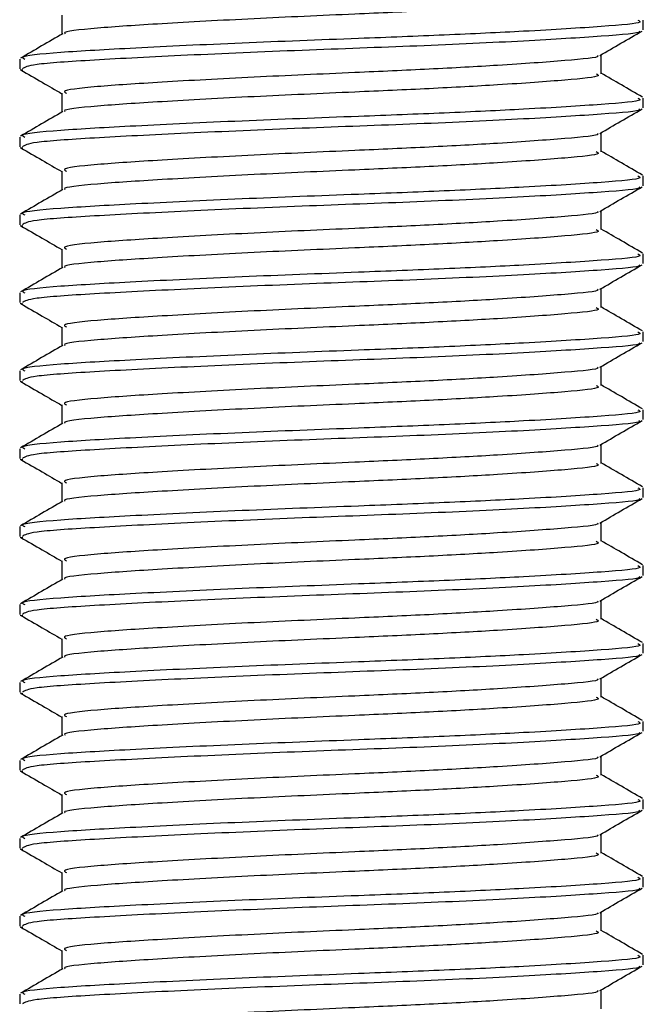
# Model space of a CAD drawing. Header units: millimetres. Extents: x 0 to 420, y 0 to 297.
# Tile 40 of 80: x 195.8 to 196.81, y 197.3 to 198.89. Entities that reach past the tile are written whole.
import ezdxf

# ---------------------------------------------------------------- set-up
doc = ezdxf.new("R2010")
doc.units = ezdxf.units.MM

msp = doc.modelspace()

# ---------------------------------------------------------------- linework, layer by layer
at = {"color": 7, "linetype": 'Continuous', "lineweight": 25}
for p, q in [((195.86845, 198.89379), (195.86845, 198.86328)), ((196.80563, 198.87028), (196.80563, 198.88599)), ((195.80044, 198.8232), (195.80044, 198.80743)), ((196.73762, 198.79956), (196.73762, 198.83018)), ((195.80115, 198.80634), (195.80539, 198.80564)), ((195.86845, 198.76814), (195.86845, 198.73763)), ((196.80563, 198.74463), (196.80563, 198.76034)), ((195.80044, 198.69755), (195.80044, 198.68178)), ((196.73762, 198.67391), (196.73762, 198.70453)), ((195.80115, 198.68069), (195.80539, 198.67999)), ((195.86845, 198.6425), (195.86845, 198.61199)), ((196.80563, 198.61899), (196.80563, 198.63469)), ((196.73762, 198.54826), (196.73762, 198.57889)), ((195.80044, 198.5719), (195.80044, 198.55614)), ((195.80115, 198.55504), (195.80539, 198.55434)), ((195.86845, 198.51685), (195.86845, 198.48634)), ((196.80563, 198.49334), (196.80563, 198.50904)), ((196.73762, 198.42261), (196.73762, 198.45324)), ((195.80044, 198.44625), (195.80044, 198.43049)), ((195.80115, 198.42939), (195.80539, 198.42869)), ((195.86845, 198.3912), (195.86845, 198.36069)), ((196.80563, 198.36769), (196.80563, 198.3834)), ((196.73762, 198.29696), (196.73762, 198.32759)), ((195.80044, 198.32061), (195.80044, 198.30484)), ((195.80115, 198.30374), (195.80539, 198.30305)), ((195.86845, 198.26555), (195.86845, 198.23504)), ((196.80563, 198.24204), (196.80563, 198.25775)), ((196.73762, 198.17131), (196.73762, 198.20194)), ((195.80044, 198.19496), (195.80044, 198.17919)), ((195.80115, 198.17809), (195.80539, 198.1774)), ((195.86845, 198.1399), (195.86845, 198.10939)), ((196.80563, 198.11639), (196.80563, 198.1321)), ((196.73762, 198.04567), (196.73762, 198.07629)), ((195.80044, 198.06931), (195.80044, 198.05354)), ((195.80115, 198.05245), (195.80539, 198.05175)), ((195.86845, 198.01425), (195.86845, 197.98374)), ((196.80563, 197.99074), (196.80563, 198.00645)), ((195.80044, 197.94366), (195.80044, 197.92789)), ((196.73762, 197.92002), (196.73762, 197.95064)), ((195.80115, 197.9268), (195.80539, 197.9261)), ((195.86845, 197.88861), (195.86845, 197.8581)), ((196.80563, 197.8651), (196.80563, 197.8808)), ((195.80044, 197.81801), (195.80044, 197.80225)), ((196.73762, 197.79437), (196.73762, 197.825)), ((195.80115, 197.80115), (195.80539, 197.80045)), ((195.86845, 197.76296), (195.86845, 197.73245)), ((196.80563, 197.73945), (196.80563, 197.75515)), ((195.80044, 197.69236), (195.80044, 197.6766)), ((196.73762, 197.66872), (196.73762, 197.69935)), ((195.80115, 197.6755), (195.80539, 197.6748)), ((195.86845, 197.63731), (195.86845, 197.6068)), ((196.80563, 197.6138), (196.80563, 197.62951)), ((195.80044, 197.56672), (195.80044, 197.55095)), ((196.73762, 197.54307), (196.73762, 197.5737)), ((195.80115, 197.54985), (195.80539, 197.54915)), ((195.86845, 197.51166), (195.86845, 197.48115)), ((196.80563, 197.48815), (196.80563, 197.50386)), ((195.80044, 197.44107), (195.80044, 197.4253)), ((196.73762, 197.41742), (196.73762, 197.44805)), ((195.80115, 197.4242), (195.80539, 197.42351)), ((195.86845, 197.38601), (195.86845, 197.3555)), ((196.80563, 197.3625), (196.80563, 197.37821)), ((195.80044, 197.31542), (195.80044, 197.29965)), ((196.73762, 197.29178), (196.73762, 197.3224))]:
    msp.add_line(p, q, dxfattribs=at)
for points, knots in [([(196.72988, 198.92522), (196.73183, 198.92417), (196.73861, 198.92049), (196.68496, 198.91503), (196.5862, 198.90788), (196.46364, 198.90108), (196.32802, 198.89507), (196.17422, 198.88831), (196.02422, 198.88002), (195.91973, 198.8731), (195.86834, 198.86753), (195.8732, 198.86454), (195.8738, 198.86418)], [0, 0, 0, 0, 0.0490909, 0.1710963, 0.2961678, 0.392313, 0.4852006, 0.6086368, 0.7355098, 0.8574829, 0.9826005, 1, 1, 1, 1]), ([(196.79665, 198.88599), (196.79893, 198.88492), (196.80682, 198.88124), (196.74475, 198.87577), (196.63052, 198.86862), (196.48877, 198.86181), (196.33195, 198.85581), (196.15396, 198.84904), (195.98096, 198.84076), (195.8584, 198.83383), (195.79796, 198.8277), (195.80668, 198.82413), (195.80897, 198.8232)], [0, 0, 0, 0, 0.0482673, 0.1669875, 0.2886879, 0.3822403, 0.4726264, 0.5927373, 0.7161886, 0.8348774, 0.9566226, 1, 1, 1, 1]), ([(196.79849, 198.86846), (196.7992, 198.86801), (196.80408, 198.86496), (196.74336, 198.86008), (196.62091, 198.85228), (196.44586, 198.84417), (196.2523, 198.83735), (196.06508, 198.82926), (195.91418, 198.82146), (195.81624, 198.81482), (195.80851, 198.80981), (195.80485, 198.80743)], [0, 0, 0, 0, 0.020946, 0.1431057, 0.2683321, 0.3948123, 0.5164381, 0.6428345, 0.7681974, 0.8902633, 1, 1, 1, 1]), ([(196.73547, 198.82894), (196.74683, 198.83552), (196.76957, 198.8487), (196.79232, 198.86186), (196.80369, 198.86845)], [0, 0, 0, 0, 0.4999098, 1, 1, 1, 1]), ([(195.86994, 198.86415), (195.85856, 198.85756), (195.83581, 198.84438), (195.81306, 198.8312), (195.80168, 198.82462)], [0, 0, 0, 0, 0.49989867, 1, 1, 1, 1]), ([(196.73167, 198.82894), (196.73214, 198.82858), (196.73599, 198.82562), (196.68356, 198.82082), (196.58649, 198.81364), (196.46358, 198.80684), (196.32806, 198.80084), (196.17412, 198.79407), (196.02455, 198.78579), (195.91854, 198.77886), (195.86625, 198.77271), (195.87385, 198.76914), (195.87587, 198.76819)], [0, 0, 0, 0, 0.0170089, 0.1395429, 0.2651564, 0.3617182, 0.4550083, 0.5789794, 0.7064021, 0.8289037, 0.9545634, 1, 1, 1, 1]), ([(195.80237, 198.80562), (195.81375, 198.79904), (195.83578, 198.78629), (195.8578, 198.77353), (195.86845, 198.76736)], [0, 0, 0, 0, 0.5163558, 1, 1, 1, 1]), ([(196.72988, 198.79957), (196.73183, 198.79852), (196.73861, 198.79484), (196.68496, 198.78939), (196.5862, 198.78223), (196.46364, 198.77543), (196.32802, 198.76943), (196.17422, 198.76266), (196.02422, 198.75437), (195.91973, 198.74745), (195.86834, 198.74189), (195.8732, 198.73889), (195.8738, 198.73853)], [0, 0, 0, 0, 0.04909091, 0.17109626, 0.29616782, 0.39231299, 0.48520062, 0.60863681, 0.73550977, 0.85748287, 0.98260048, 1, 1, 1, 1]), ([(196.80439, 198.76179), (196.79301, 198.76838), (196.77075, 198.78127), (196.74849, 198.79416), (196.73762, 198.80046)], [0, 0, 0, 0, 0.5112595, 1, 1, 1, 1]), ([(196.79665, 198.76034), (196.79893, 198.75927), (196.80682, 198.75559), (196.74475, 198.75012), (196.63052, 198.74297), (196.48877, 198.73617), (196.33195, 198.73016), (196.15396, 198.72339), (195.98096, 198.71511), (195.8584, 198.70819), (195.79796, 198.70205), (195.80668, 198.69849), (195.80897, 198.69755)], [0, 0, 0, 0, 0.0482673, 0.1669875, 0.2886879, 0.3822403, 0.4726264, 0.5927373, 0.7161886, 0.8348774, 0.9566226, 1, 1, 1, 1]), ([(195.86994, 198.7385), (195.85856, 198.73191), (195.83581, 198.71873), (195.81306, 198.70556), (195.80168, 198.69897)], [0, 0, 0, 0, 0.4998987, 1, 1, 1, 1]), ([(196.79849, 198.74281), (196.7992, 198.74236), (196.80408, 198.73931), (196.74336, 198.73443), (196.62091, 198.72663), (196.44586, 198.71852), (196.2523, 198.7117), (196.06508, 198.70361), (195.91418, 198.69581), (195.81624, 198.68917), (195.80851, 198.68416), (195.80485, 198.68178)], [0, 0, 0, 0, 0.020946, 0.1431057, 0.2683321, 0.3948123, 0.5164381, 0.6428345, 0.7681974, 0.8902633, 1, 1, 1, 1]), ([(196.73547, 198.70329), (196.74683, 198.70987), (196.76957, 198.72305), (196.79232, 198.73621), (196.80369, 198.7428)], [0, 0, 0, 0, 0.4999098, 1, 1, 1, 1]), ([(196.73167, 198.70329), (196.73214, 198.70293), (196.73599, 198.69997), (196.68356, 198.69517), (196.58649, 198.68799), (196.46358, 198.6812), (196.32806, 198.67519), (196.17412, 198.66842), (196.02455, 198.66014), (195.91854, 198.65321), (195.86625, 198.64706), (195.87385, 198.64349), (195.87587, 198.64254)], [0, 0, 0, 0, 0.0170089, 0.1395429, 0.2651564, 0.3617182, 0.4550083, 0.5789794, 0.7064021, 0.8289037, 0.9545634, 1, 1, 1, 1]), ([(195.80237, 198.67997), (195.81375, 198.67339), (195.83578, 198.66064), (195.8578, 198.64788), (195.86845, 198.64171)], [0, 0, 0, 0, 0.5163558, 1, 1, 1, 1]), ([(196.72988, 198.67392), (196.73183, 198.67287), (196.73861, 198.66919), (196.68496, 198.66374), (196.5862, 198.65658), (196.46364, 198.64978), (196.32802, 198.64378), (196.17422, 198.63701), (196.02422, 198.62873), (195.91973, 198.6218), (195.86834, 198.61624), (195.8732, 198.61324), (195.8738, 198.61288)], [0, 0, 0, 0, 0.04909091, 0.17109626, 0.29616782, 0.39231299, 0.48520062, 0.60863681, 0.73550977, 0.85748287, 0.98260048, 1, 1, 1, 1]), ([(196.80439, 198.63614), (196.79301, 198.64273), (196.77075, 198.65562), (196.74849, 198.66851), (196.73762, 198.67481)], [0, 0, 0, 0, 0.5112595, 1, 1, 1, 1]), ([(196.79665, 198.63469), (196.79893, 198.63363), (196.80682, 198.62994), (196.74475, 198.62447), (196.63052, 198.61732), (196.48877, 198.61052), (196.33195, 198.60451), (196.15396, 198.59775), (195.98096, 198.58946), (195.8584, 198.58254), (195.79796, 198.5764), (195.80668, 198.57284), (195.80897, 198.5719)], [0, 0, 0, 0, 0.04826734, 0.16698745, 0.28868792, 0.3822403, 0.47262643, 0.59273734, 0.71618864, 0.8348774, 0.95662262, 1, 1, 1, 1]), ([(195.86994, 198.61285), (195.85856, 198.60626), (195.83581, 198.59308), (195.81306, 198.57991), (195.80168, 198.57332)], [0, 0, 0, 0, 0.4998987, 1, 1, 1, 1]), ([(196.79849, 198.61716), (196.7992, 198.61672), (196.80408, 198.61367), (196.74336, 198.60878), (196.62091, 198.60098), (196.44586, 198.59287), (196.2523, 198.58606), (196.06508, 198.57796), (195.91418, 198.57016), (195.81624, 198.56353), (195.80851, 198.55851), (195.80485, 198.55614)], [0, 0, 0, 0, 0.020946, 0.1431057, 0.2683321, 0.3948123, 0.5164381, 0.6428345, 0.7681974, 0.8902633, 1, 1, 1, 1]), ([(196.73547, 198.57764), (196.74683, 198.58423), (196.76957, 198.5974), (196.79232, 198.61056), (196.80369, 198.61715)], [0, 0, 0, 0, 0.4999098, 1, 1, 1, 1]), ([(196.73167, 198.57764), (196.73214, 198.57728), (196.73599, 198.57432), (196.68356, 198.56952), (196.58649, 198.56234), (196.46358, 198.55555), (196.32806, 198.54954), (196.17412, 198.54277), (196.02455, 198.53449), (195.91854, 198.52757), (195.86625, 198.52142), (195.87385, 198.51784), (195.87587, 198.51689)], [0, 0, 0, 0, 0.01700891, 0.13954292, 0.26515642, 0.36171819, 0.45500832, 0.57897936, 0.70640208, 0.8289037, 0.95456345, 1, 1, 1, 1]), ([(195.80237, 198.55432), (195.81375, 198.54774), (195.83578, 198.53499), (195.8578, 198.52223), (195.86845, 198.51606)], [0, 0, 0, 0, 0.5163558, 1, 1, 1, 1]), ([(196.72988, 198.54828), (196.73183, 198.54722), (196.73861, 198.54355), (196.68496, 198.53809), (196.5862, 198.53094), (196.46364, 198.52413), (196.32802, 198.51813), (196.17422, 198.51136), (196.02422, 198.50308), (195.91973, 198.49615), (195.86834, 198.49059), (195.8732, 198.4876), (195.8738, 198.48723)], [0, 0, 0, 0, 0.0490909, 0.1710963, 0.2961678, 0.392313, 0.4852006, 0.6086368, 0.7355098, 0.8574829, 0.9826005, 1, 1, 1, 1]), ([(196.80439, 198.5105), (196.79301, 198.51708), (196.77075, 198.52997), (196.74849, 198.54286), (196.73762, 198.54916)], [0, 0, 0, 0, 0.5112595, 1, 1, 1, 1]), ([(196.79665, 198.50904), (196.79893, 198.50798), (196.80682, 198.50429), (196.74475, 198.49882), (196.63052, 198.49167), (196.48877, 198.48487), (196.33195, 198.47886), (196.15396, 198.4721), (195.98096, 198.46381), (195.8584, 198.45689), (195.79796, 198.45075), (195.80668, 198.44719), (195.80897, 198.44625)], [0, 0, 0, 0, 0.04826734, 0.16698745, 0.28868792, 0.3822403, 0.47262643, 0.59273734, 0.71618864, 0.8348774, 0.95662262, 1, 1, 1, 1]), ([(195.86994, 198.4872), (195.85856, 198.48061), (195.83581, 198.46743), (195.81306, 198.45426), (195.80168, 198.44767)], [0, 0, 0, 0, 0.4998987, 1, 1, 1, 1]), ([(196.79849, 198.49151), (196.7992, 198.49107), (196.80408, 198.48802), (196.74336, 198.48313), (196.62091, 198.47533), (196.44586, 198.46722), (196.2523, 198.46041), (196.06508, 198.45231), (195.91418, 198.44452), (195.81624, 198.43788), (195.80851, 198.43286), (195.80485, 198.43049)], [0, 0, 0, 0, 0.020946, 0.1431057, 0.2683321, 0.3948123, 0.5164381, 0.6428345, 0.7681974, 0.8902633, 1, 1, 1, 1]), ([(196.73547, 198.45199), (196.74683, 198.45858), (196.76957, 198.47175), (196.79232, 198.48492), (196.80369, 198.4915)], [0, 0, 0, 0, 0.4999098, 1, 1, 1, 1]), ([(196.73167, 198.452), (196.73214, 198.45163), (196.73599, 198.44867), (196.68356, 198.44387), (196.58649, 198.43669), (196.46358, 198.4299), (196.32806, 198.42389), (196.17412, 198.41713), (196.02455, 198.40884), (195.91854, 198.40192), (195.86625, 198.39577), (195.87385, 198.39219), (195.87587, 198.39124)], [0, 0, 0, 0, 0.0170089, 0.1395429, 0.2651564, 0.3617182, 0.4550083, 0.5789794, 0.7064021, 0.8289037, 0.9545634, 1, 1, 1, 1]), ([(195.80237, 198.42868), (195.81375, 198.42209), (195.83578, 198.40934), (195.8578, 198.39658), (195.86845, 198.39041)], [0, 0, 0, 0, 0.5163558, 1, 1, 1, 1]), ([(196.72988, 198.42263), (196.73183, 198.42157), (196.73861, 198.4179), (196.68496, 198.41244), (196.5862, 198.40529), (196.46364, 198.39849), (196.32802, 198.39248), (196.17422, 198.38571), (196.02422, 198.37743), (195.91973, 198.37051), (195.86834, 198.36494), (195.8732, 198.36195), (195.8738, 198.36158)], [0, 0, 0, 0, 0.0490909, 0.1710963, 0.2961678, 0.392313, 0.4852006, 0.6086368, 0.7355098, 0.8574829, 0.9826005, 1, 1, 1, 1]), ([(196.80439, 198.38485), (196.79301, 198.39144), (196.77075, 198.40432), (196.74849, 198.41721), (196.73762, 198.42351)], [0, 0, 0, 0, 0.5112595, 1, 1, 1, 1]), ([(196.79665, 198.3834), (196.79893, 198.38233), (196.80682, 198.37864), (196.74475, 198.37317), (196.63052, 198.36602), (196.48877, 198.35922), (196.33195, 198.35322), (196.15396, 198.34645), (195.98096, 198.33816), (195.8584, 198.33124), (195.79796, 198.3251), (195.80668, 198.32154), (195.80897, 198.32061)], [0, 0, 0, 0, 0.0482673, 0.1669875, 0.2886879, 0.3822403, 0.4726264, 0.5927373, 0.7161886, 0.8348774, 0.9566226, 1, 1, 1, 1]), ([(195.86994, 198.36155), (195.85856, 198.35496), (195.83581, 198.34178), (195.81306, 198.32861), (195.80168, 198.32202)], [0, 0, 0, 0, 0.4998987, 1, 1, 1, 1]), ([(196.79849, 198.36587), (196.7992, 198.36542), (196.80408, 198.36237), (196.74336, 198.35749), (196.62091, 198.34968), (196.44586, 198.34157), (196.2523, 198.33476), (196.06508, 198.32666), (195.91418, 198.31887), (195.81624, 198.31223), (195.80851, 198.30721), (195.80485, 198.30484)], [0, 0, 0, 0, 0.020946, 0.1431057, 0.2683321, 0.3948123, 0.5164381, 0.6428345, 0.7681974, 0.8902633, 1, 1, 1, 1]), ([(196.73547, 198.32634), (196.74683, 198.33293), (196.76957, 198.3461), (196.79232, 198.35927), (196.80369, 198.36585)], [0, 0, 0, 0, 0.4999098, 1, 1, 1, 1]), ([(196.73167, 198.32635), (196.73214, 198.32599), (196.73599, 198.32302), (196.68356, 198.31822), (196.58649, 198.31105), (196.46358, 198.30425), (196.32806, 198.29824), (196.17412, 198.29148), (196.02455, 198.28319), (195.91854, 198.27627), (195.86625, 198.27012), (195.87385, 198.26654), (195.87587, 198.26559)], [0, 0, 0, 0, 0.0170089, 0.1395429, 0.2651564, 0.3617182, 0.4550083, 0.5789794, 0.7064021, 0.8289037, 0.9545634, 1, 1, 1, 1]), ([(195.80237, 198.30303), (195.81375, 198.29644), (195.83578, 198.28369), (195.8578, 198.27094), (195.86845, 198.26476)], [0, 0, 0, 0, 0.5163558, 1, 1, 1, 1]), ([(196.72988, 198.29698), (196.73183, 198.29592), (196.73861, 198.29225), (196.68496, 198.28679), (196.5862, 198.27964), (196.46364, 198.27284), (196.32802, 198.26683), (196.17422, 198.26007), (196.02422, 198.25178), (195.91973, 198.24486), (195.86834, 198.23929), (195.8732, 198.2363), (195.8738, 198.23593)], [0, 0, 0, 0, 0.0490909, 0.1710963, 0.2961678, 0.392313, 0.4852006, 0.6086368, 0.7355098, 0.8574829, 0.9826005, 1, 1, 1, 1]), ([(196.80439, 198.2592), (196.79301, 198.26579), (196.77075, 198.27867), (196.74849, 198.29156), (196.73762, 198.29787)], [0, 0, 0, 0, 0.51125952, 1, 1, 1, 1]), ([(196.79665, 198.25775), (196.79893, 198.25668), (196.80682, 198.25299), (196.74475, 198.24753), (196.63052, 198.24037), (196.48877, 198.23357), (196.33195, 198.22757), (196.15396, 198.2208), (195.98096, 198.21251), (195.8584, 198.20559), (195.79796, 198.19946), (195.80668, 198.19589), (195.80897, 198.19496)], [0, 0, 0, 0, 0.0482673, 0.1669875, 0.2886879, 0.3822403, 0.4726264, 0.5927373, 0.7161886, 0.8348774, 0.9566226, 1, 1, 1, 1]), ([(195.86994, 198.2359), (195.85856, 198.22932), (195.83581, 198.21613), (195.81306, 198.20296), (195.80168, 198.19638)], [0, 0, 0, 0, 0.4998987, 1, 1, 1, 1]), ([(196.79849, 198.24022), (196.7992, 198.23977), (196.80408, 198.23672), (196.74336, 198.23184), (196.62091, 198.22403), (196.44586, 198.21592), (196.2523, 198.20911), (196.06508, 198.20101), (195.91418, 198.19322), (195.81624, 198.18658), (195.80851, 198.18157), (195.80485, 198.17919)], [0, 0, 0, 0, 0.020946, 0.1431057, 0.2683321, 0.3948123, 0.5164381, 0.6428345, 0.7681974, 0.8902633, 1, 1, 1, 1]), ([(196.73547, 198.2007), (196.74683, 198.20728), (196.76957, 198.22045), (196.79232, 198.23362), (196.80369, 198.2402)], [0, 0, 0, 0, 0.4999098, 1, 1, 1, 1]), ([(196.73167, 198.2007), (196.73214, 198.20034), (196.73599, 198.19738), (196.68356, 198.19257), (196.58649, 198.1854), (196.46358, 198.1786), (196.32806, 198.1726), (196.17412, 198.16583), (196.02455, 198.15754), (195.91854, 198.15062), (195.86625, 198.14447), (195.87385, 198.14089), (195.87587, 198.13994)], [0, 0, 0, 0, 0.0170089, 0.1395429, 0.2651564, 0.3617182, 0.4550083, 0.5789794, 0.7064021, 0.8289037, 0.9545634, 1, 1, 1, 1]), ([(195.80237, 198.17738), (195.81375, 198.1708), (195.83578, 198.15804), (195.8578, 198.14529), (195.86845, 198.13912)], [0, 0, 0, 0, 0.5163558, 1, 1, 1, 1]), ([(196.72988, 198.17133), (196.73183, 198.17028), (196.73861, 198.1666), (196.68496, 198.16114), (196.5862, 198.15399), (196.46364, 198.14719), (196.32802, 198.14118), (196.17422, 198.13442), (196.02422, 198.12613), (195.91973, 198.11921), (195.86834, 198.11364), (195.8732, 198.11065), (195.8738, 198.11029)], [0, 0, 0, 0, 0.04909091, 0.17109626, 0.29616782, 0.39231299, 0.48520062, 0.60863681, 0.73550977, 0.85748287, 0.98260048, 1, 1, 1, 1]), ([(196.80439, 198.13355), (196.79301, 198.14014), (196.77075, 198.15302), (196.74849, 198.16592), (196.73762, 198.17222)], [0, 0, 0, 0, 0.5112595, 1, 1, 1, 1]), ([(196.79665, 198.1321), (196.79893, 198.13103), (196.80682, 198.12735), (196.74475, 198.12188), (196.63052, 198.11472), (196.48877, 198.10792), (196.33195, 198.10192), (196.15396, 198.09515), (195.98096, 198.08687), (195.8584, 198.07994), (195.79796, 198.07381), (195.80668, 198.07024), (195.80897, 198.06931)], [0, 0, 0, 0, 0.0482673, 0.1669875, 0.2886879, 0.3822403, 0.4726264, 0.5927373, 0.7161886, 0.8348774, 0.9566226, 1, 1, 1, 1]), ([(195.86994, 198.11026), (195.85856, 198.10367), (195.83581, 198.09049), (195.81306, 198.07731), (195.80168, 198.07073)], [0, 0, 0, 0, 0.4998987, 1, 1, 1, 1]), ([(196.79849, 198.11457), (196.7992, 198.11412), (196.80408, 198.11107), (196.74336, 198.10619), (196.62091, 198.09839), (196.44586, 198.09028), (196.2523, 198.08346), (196.06508, 198.07537), (195.91418, 198.06757), (195.81624, 198.06093), (195.80851, 198.05592), (195.80485, 198.05354)], [0, 0, 0, 0, 0.020946, 0.1431057, 0.2683321, 0.3948123, 0.5164381, 0.6428345, 0.7681974, 0.8902633, 1, 1, 1, 1]), ([(196.73547, 198.07505), (196.74683, 198.08163), (196.76957, 198.09481), (196.79232, 198.10797), (196.80369, 198.11456)], [0, 0, 0, 0, 0.4999098, 1, 1, 1, 1]), ([(196.73167, 198.07505), (196.73214, 198.07469), (196.73599, 198.07173), (196.68356, 198.06693), (196.58649, 198.05975), (196.46358, 198.05295), (196.32806, 198.04695), (196.17412, 198.04018), (196.02455, 198.0319), (195.91854, 198.02497), (195.86625, 198.01882), (195.87385, 198.01525), (195.87587, 198.0143)], [0, 0, 0, 0, 0.0170089, 0.1395429, 0.2651564, 0.3617182, 0.4550083, 0.5789794, 0.7064021, 0.8289037, 0.9545634, 1, 1, 1, 1]), ([(195.80237, 198.05173), (195.81375, 198.04515), (195.83578, 198.0324), (195.8578, 198.01964), (195.86845, 198.01347)], [0, 0, 0, 0, 0.5163558, 1, 1, 1, 1]), ([(196.72988, 198.04568), (196.73183, 198.04463), (196.73861, 198.04095), (196.68496, 198.0355), (196.5862, 198.02834), (196.46364, 198.02154), (196.32802, 198.01554), (196.17422, 198.00877), (196.02422, 198.00048), (195.91973, 197.99356), (195.86834, 197.988), (195.8732, 197.985), (195.8738, 197.98464)], [0, 0, 0, 0, 0.04909091, 0.17109626, 0.29616782, 0.39231299, 0.48520062, 0.60863681, 0.73550977, 0.85748287, 0.98260048, 1, 1, 1, 1]), ([(196.80439, 198.0079), (196.79301, 198.01449), (196.77075, 198.02737), (196.74849, 198.04027), (196.73762, 198.04657)], [0, 0, 0, 0, 0.5112595, 1, 1, 1, 1]), ([(196.79665, 198.00645), (196.79893, 198.00538), (196.80682, 198.0017), (196.74475, 197.99623), (196.63052, 197.98908), (196.48877, 197.98228), (196.33195, 197.97627), (196.15396, 197.9695), (195.98096, 197.96122), (195.8584, 197.9543), (195.79796, 197.94816), (195.80668, 197.9446), (195.80897, 197.94366)], [0, 0, 0, 0, 0.0482673, 0.1669875, 0.2886879, 0.3822403, 0.4726264, 0.5927373, 0.7161886, 0.8348774, 0.9566226, 1, 1, 1, 1]), ([(195.86994, 197.98461), (195.85856, 197.97802), (195.83581, 197.96484), (195.81306, 197.95167), (195.80168, 197.94508)], [0, 0, 0, 0, 0.49989867, 1, 1, 1, 1]), ([(196.79849, 197.98892), (196.7992, 197.98847), (196.80408, 197.98542), (196.74336, 197.98054), (196.62091, 197.97274), (196.44586, 197.96463), (196.2523, 197.95781), (196.06508, 197.94972), (195.91418, 197.94192), (195.81624, 197.93528), (195.80851, 197.93027), (195.80485, 197.92789)], [0, 0, 0, 0, 0.020946, 0.1431057, 0.2683321, 0.3948123, 0.5164381, 0.6428345, 0.7681974, 0.8902633, 1, 1, 1, 1]), ([(196.73547, 197.9494), (196.74683, 197.95598), (196.76957, 197.96916), (196.79232, 197.98232), (196.80369, 197.98891)], [0, 0, 0, 0, 0.4999098, 1, 1, 1, 1]), ([(196.73167, 197.9494), (196.73214, 197.94904), (196.73599, 197.94608), (196.68356, 197.94128), (196.58649, 197.9341), (196.46358, 197.92731), (196.32806, 197.9213), (196.17412, 197.91453), (196.02455, 197.90625), (195.91854, 197.89932), (195.86625, 197.89317), (195.87385, 197.8896), (195.87587, 197.88865)], [0, 0, 0, 0, 0.01700891, 0.13954292, 0.26515642, 0.36171819, 0.45500832, 0.57897936, 0.70640208, 0.8289037, 0.95456345, 1, 1, 1, 1]), ([(195.80237, 197.92608), (195.81375, 197.9195), (195.83578, 197.90675), (195.8578, 197.89399), (195.86845, 197.88782)], [0, 0, 0, 0, 0.5163558, 1, 1, 1, 1]), ([(196.72988, 197.92003), (196.73183, 197.91898), (196.73861, 197.9153), (196.68496, 197.90985), (196.5862, 197.90269), (196.46364, 197.89589), (196.32802, 197.88989), (196.17422, 197.88312), (196.02422, 197.87484), (195.91973, 197.86791), (195.86834, 197.86235), (195.8732, 197.85935), (195.8738, 197.85899)], [0, 0, 0, 0, 0.04909091, 0.17109626, 0.29616782, 0.39231299, 0.48520062, 0.60863681, 0.73550977, 0.85748287, 0.98260048, 1, 1, 1, 1]), ([(196.80439, 197.88225), (196.79301, 197.88884), (196.77075, 197.90173), (196.74849, 197.91462), (196.73762, 197.92092)], [0, 0, 0, 0, 0.5112595, 1, 1, 1, 1]), ([(196.79665, 197.8808), (196.79893, 197.87974), (196.80682, 197.87605), (196.74475, 197.87058), (196.63052, 197.86343), (196.48877, 197.85663), (196.33195, 197.85062), (196.15396, 197.84386), (195.98096, 197.83557), (195.8584, 197.82865), (195.79796, 197.82251), (195.80668, 197.81895), (195.80897, 197.81801)], [0, 0, 0, 0, 0.0482673, 0.1669875, 0.2886879, 0.3822403, 0.4726264, 0.5927373, 0.7161886, 0.8348774, 0.9566226, 1, 1, 1, 1]), ([(195.86994, 197.85896), (195.85856, 197.85237), (195.83581, 197.83919), (195.81306, 197.82602), (195.80168, 197.81943)], [0, 0, 0, 0, 0.4998987, 1, 1, 1, 1]), ([(196.79849, 197.86327), (196.7992, 197.86283), (196.80408, 197.85977), (196.74336, 197.85489), (196.62091, 197.84709), (196.44586, 197.83898), (196.2523, 197.83217), (196.06508, 197.82407), (195.91418, 197.81627), (195.81624, 197.80964), (195.80851, 197.80462), (195.80485, 197.80225)], [0, 0, 0, 0, 0.020946, 0.1431057, 0.2683321, 0.3948123, 0.5164381, 0.6428345, 0.7681974, 0.8902633, 1, 1, 1, 1]), ([(196.73547, 197.82375), (196.74683, 197.83034), (196.76957, 197.84351), (196.79232, 197.85667), (196.80369, 197.86326)], [0, 0, 0, 0, 0.4999098, 1, 1, 1, 1]), ([(196.73167, 197.82375), (196.73214, 197.82339), (196.73599, 197.82043), (196.68356, 197.81563), (196.58649, 197.80845), (196.46358, 197.80166), (196.32806, 197.79565), (196.17412, 197.78888), (196.02455, 197.7806), (195.91854, 197.77368), (195.86625, 197.76753), (195.87385, 197.76395), (195.87587, 197.763)], [0, 0, 0, 0, 0.01700891, 0.13954292, 0.26515642, 0.36171819, 0.45500832, 0.57897936, 0.70640208, 0.8289037, 0.95456345, 1, 1, 1, 1]), ([(195.80237, 197.80043), (195.81375, 197.79385), (195.83578, 197.7811), (195.8578, 197.76834), (195.86845, 197.76217)], [0, 0, 0, 0, 0.5163558, 1, 1, 1, 1]), ([(196.72988, 197.79439), (196.73183, 197.79333), (196.73861, 197.78966), (196.68496, 197.7842), (196.5862, 197.77704), (196.46364, 197.77024), (196.32802, 197.76424), (196.17422, 197.75747), (196.02422, 197.74919), (195.91973, 197.74226), (195.86834, 197.7367), (195.8732, 197.73371), (195.8738, 197.73334)], [0, 0, 0, 0, 0.0490909, 0.1710963, 0.2961678, 0.392313, 0.4852006, 0.6086368, 0.7355098, 0.8574829, 0.9826005, 1, 1, 1, 1]), ([(196.80439, 197.75661), (196.79301, 197.76319), (196.77075, 197.77608), (196.74849, 197.78897), (196.73762, 197.79527)], [0, 0, 0, 0, 0.5112595, 1, 1, 1, 1]), ([(196.79665, 197.75515), (196.79893, 197.75409), (196.80682, 197.7504), (196.74475, 197.74493), (196.63052, 197.73778), (196.48877, 197.73098), (196.33195, 197.72497), (196.15396, 197.71821), (195.98096, 197.70992), (195.8584, 197.703), (195.79796, 197.69686), (195.80668, 197.6933), (195.80897, 197.69236)], [0, 0, 0, 0, 0.0482673, 0.1669875, 0.2886879, 0.3822403, 0.4726264, 0.5927373, 0.7161886, 0.8348774, 0.9566226, 1, 1, 1, 1]), ([(196.79849, 197.73762), (196.7992, 197.73718), (196.80408, 197.73413), (196.74336, 197.72924), (196.62091, 197.72144), (196.44586, 197.71333), (196.2523, 197.70652), (196.06508, 197.69842), (195.91418, 197.69063), (195.81624, 197.68399), (195.80851, 197.67897), (195.80485, 197.6766)], [0, 0, 0, 0, 0.020946, 0.1431057, 0.2683321, 0.3948123, 0.5164381, 0.6428345, 0.7681974, 0.8902633, 1, 1, 1, 1]), ([(196.73547, 197.6981), (196.74683, 197.70469), (196.76957, 197.71786), (196.79232, 197.73103), (196.80369, 197.73761)], [0, 0, 0, 0, 0.4999098, 1, 1, 1, 1]), ([(195.86994, 197.73331), (195.85856, 197.72672), (195.83581, 197.71354), (195.81306, 197.70037), (195.80168, 197.69378)], [0, 0, 0, 0, 0.4998987, 1, 1, 1, 1]), ([(196.73167, 197.69811), (196.73214, 197.69774), (196.73599, 197.69478), (196.68356, 197.68998), (196.58649, 197.6828), (196.46358, 197.67601), (196.32806, 197.67), (196.17412, 197.66324), (196.02455, 197.65495), (195.91854, 197.64803), (195.86625, 197.64188), (195.87385, 197.6383), (195.87587, 197.63735)], [0, 0, 0, 0, 0.01700891, 0.13954292, 0.26515642, 0.36171819, 0.45500832, 0.57897936, 0.70640208, 0.8289037, 0.95456345, 1, 1, 1, 1]), ([(195.80237, 197.67479), (195.81375, 197.6682), (195.83578, 197.65545), (195.8578, 197.64269), (195.86845, 197.63652)], [0, 0, 0, 0, 0.5163558, 1, 1, 1, 1]), ([(196.72988, 197.66874), (196.73183, 197.66768), (196.73861, 197.66401), (196.68496, 197.65855), (196.5862, 197.6514), (196.46364, 197.6446), (196.32802, 197.63859), (196.17422, 197.63182), (196.02422, 197.62354), (195.91973, 197.61662), (195.86834, 197.61105), (195.8732, 197.60806), (195.8738, 197.60769)], [0, 0, 0, 0, 0.04909091, 0.17109626, 0.29616782, 0.39231299, 0.48520062, 0.60863681, 0.73550977, 0.85748287, 0.98260048, 1, 1, 1, 1]), ([(196.80439, 197.63096), (196.79301, 197.63755), (196.77075, 197.65043), (196.74849, 197.66332), (196.73762, 197.66962)], [0, 0, 0, 0, 0.5112595, 1, 1, 1, 1]), ([(196.79665, 197.62951), (196.79893, 197.62844), (196.80682, 197.62475), (196.74475, 197.61928), (196.63052, 197.61213), (196.48877, 197.60533), (196.33195, 197.59933), (196.15396, 197.59256), (195.98096, 197.58427), (195.8584, 197.57735), (195.79796, 197.57121), (195.80668, 197.56765), (195.80897, 197.56672)], [0, 0, 0, 0, 0.0482673, 0.1669875, 0.2886879, 0.3822403, 0.4726264, 0.5927373, 0.7161886, 0.8348774, 0.9566226, 1, 1, 1, 1]), ([(196.79849, 197.61198), (196.7992, 197.61153), (196.80408, 197.60848), (196.74336, 197.6036), (196.62091, 197.59579), (196.44586, 197.58768), (196.2523, 197.58087), (196.06508, 197.57277), (195.91418, 197.56498), (195.81624, 197.55834), (195.80851, 197.55332), (195.80485, 197.55095)], [0, 0, 0, 0, 0.020946, 0.1431057, 0.2683321, 0.3948123, 0.5164381, 0.6428345, 0.7681974, 0.8902633, 1, 1, 1, 1]), ([(196.73547, 197.57245), (196.74683, 197.57904), (196.76957, 197.59221), (196.79232, 197.60538), (196.80369, 197.61196)], [0, 0, 0, 0, 0.4999098, 1, 1, 1, 1]), ([(195.86994, 197.60766), (195.85856, 197.60107), (195.83581, 197.58789), (195.81306, 197.57472), (195.80168, 197.56813)], [0, 0, 0, 0, 0.4998987, 1, 1, 1, 1]), ([(196.73167, 197.57246), (196.73214, 197.5721), (196.73599, 197.56913), (196.68356, 197.56433), (196.58649, 197.55716), (196.46358, 197.55036), (196.32806, 197.54435), (196.17412, 197.53759), (196.02455, 197.5293), (195.91854, 197.52238), (195.86625, 197.51623), (195.87385, 197.51265), (195.87587, 197.5117)], [0, 0, 0, 0, 0.0170089, 0.1395429, 0.2651564, 0.3617182, 0.4550083, 0.5789794, 0.7064021, 0.8289037, 0.9545634, 1, 1, 1, 1]), ([(195.80237, 197.54914), (195.81375, 197.54255), (195.83578, 197.5298), (195.8578, 197.51704), (195.86845, 197.51087)], [0, 0, 0, 0, 0.5163558, 1, 1, 1, 1]), ([(196.72988, 197.54309), (196.73183, 197.54203), (196.73861, 197.53836), (196.68496, 197.5329), (196.5862, 197.52575), (196.46364, 197.51895), (196.32802, 197.51294), (196.17422, 197.50618), (196.02422, 197.49789), (195.91973, 197.49097), (195.86834, 197.4854), (195.8732, 197.48241), (195.8738, 197.48204)], [0, 0, 0, 0, 0.0490909, 0.1710963, 0.2961678, 0.392313, 0.4852006, 0.6086368, 0.7355098, 0.8574829, 0.9826005, 1, 1, 1, 1]), ([(196.80439, 197.50531), (196.79301, 197.5119), (196.77075, 197.52478), (196.74849, 197.53767), (196.73762, 197.54398)], [0, 0, 0, 0, 0.5112595, 1, 1, 1, 1]), ([(196.79665, 197.50386), (196.79893, 197.50279), (196.80682, 197.4991), (196.74475, 197.49364), (196.63052, 197.48648), (196.48877, 197.47968), (196.33195, 197.47368), (196.15396, 197.46691), (195.98096, 197.45862), (195.8584, 197.4517), (195.79796, 197.44557), (195.80668, 197.442), (195.80897, 197.44107)], [0, 0, 0, 0, 0.0482673, 0.1669875, 0.2886879, 0.3822403, 0.4726264, 0.5927373, 0.7161886, 0.8348774, 0.9566226, 1, 1, 1, 1]), ([(196.79849, 197.48633), (196.7992, 197.48588), (196.80408, 197.48283), (196.74336, 197.47795), (196.62091, 197.47014), (196.44586, 197.46203), (196.2523, 197.45522), (196.06508, 197.44712), (195.91418, 197.43933), (195.81624, 197.43269), (195.80851, 197.42767), (195.80485, 197.4253)], [0, 0, 0, 0, 0.02094603, 0.1431057, 0.26833207, 0.39481226, 0.5164381, 0.64283453, 0.76819743, 0.89026332, 1, 1, 1, 1]), ([(196.73547, 197.44681), (196.74683, 197.45339), (196.76957, 197.46656), (196.79232, 197.47973), (196.80369, 197.48631)], [0, 0, 0, 0, 0.4999098, 1, 1, 1, 1]), ([(195.86994, 197.48201), (195.85856, 197.47543), (195.83581, 197.46224), (195.81306, 197.44907), (195.80168, 197.44249)], [0, 0, 0, 0, 0.4998987, 1, 1, 1, 1]), ([(196.73167, 197.44681), (196.73214, 197.44645), (196.73599, 197.44349), (196.68356, 197.43868), (196.58649, 197.43151), (196.46358, 197.42471), (196.32806, 197.41871), (196.17412, 197.41194), (196.02455, 197.40365), (195.91854, 197.39673), (195.86625, 197.39058), (195.87385, 197.387), (195.87587, 197.38605)], [0, 0, 0, 0, 0.0170089, 0.1395429, 0.2651564, 0.3617182, 0.4550083, 0.5789794, 0.7064021, 0.8289037, 0.9545634, 1, 1, 1, 1]), ([(195.80237, 197.42349), (195.81375, 197.41691), (195.83578, 197.40415), (195.8578, 197.3914), (195.86845, 197.38523)], [0, 0, 0, 0, 0.5163558, 1, 1, 1, 1]), ([(196.72988, 197.41744), (196.73183, 197.41639), (196.73861, 197.41271), (196.68496, 197.40725), (196.5862, 197.4001), (196.46364, 197.3933), (196.32802, 197.38729), (196.17422, 197.38053), (196.02422, 197.37224), (195.91973, 197.36532), (195.86834, 197.35975), (195.8732, 197.35676), (195.8738, 197.3564)], [0, 0, 0, 0, 0.0490909, 0.1710963, 0.2961678, 0.392313, 0.4852006, 0.6086368, 0.7355098, 0.8574829, 0.9826005, 1, 1, 1, 1]), ([(196.80439, 197.37966), (196.79301, 197.38625), (196.77075, 197.39913), (196.74849, 197.41203), (196.73762, 197.41833)], [0, 0, 0, 0, 0.5112595, 1, 1, 1, 1]), ([(196.79665, 197.37821), (196.79893, 197.37714), (196.80682, 197.37346), (196.74475, 197.36799), (196.63052, 197.36083), (196.48877, 197.35403), (196.33195, 197.34803), (196.15396, 197.34126), (195.98096, 197.33298), (195.8584, 197.32605), (195.79796, 197.31992), (195.80668, 197.31635), (195.80897, 197.31542)], [0, 0, 0, 0, 0.0482673, 0.1669875, 0.2886879, 0.3822403, 0.4726264, 0.5927373, 0.7161886, 0.8348774, 0.9566226, 1, 1, 1, 1]), ([(195.86994, 197.35637), (195.85856, 197.34978), (195.83581, 197.3366), (195.81306, 197.32342), (195.80168, 197.31684)], [0, 0, 0, 0, 0.4998987, 1, 1, 1, 1]), ([(196.79849, 197.36068), (196.7992, 197.36023), (196.80408, 197.35718), (196.74336, 197.3523), (196.62091, 197.3445), (196.44586, 197.33639), (196.2523, 197.32957), (196.06508, 197.32148), (195.91418, 197.31368), (195.81624, 197.30704), (195.80851, 197.30203), (195.80485, 197.29965)], [0, 0, 0, 0, 0.02094603, 0.1431057, 0.26833207, 0.39481226, 0.5164381, 0.64283453, 0.76819743, 0.89026332, 1, 1, 1, 1]), ([(196.73547, 197.32116), (196.74683, 197.32774), (196.76957, 197.34092), (196.79232, 197.35408), (196.80369, 197.36067)], [0, 0, 0, 0, 0.4999098, 1, 1, 1, 1]), ([(196.73167, 197.32116), (196.73214, 197.3208), (196.73599, 197.31784), (196.68356, 197.31304), (196.58649, 197.30586), (196.46358, 197.29906), (196.32806, 197.29306), (196.17412, 197.28629), (196.02455, 197.27801), (195.91854, 197.27108), (195.86625, 197.26493), (195.87385, 197.26136), (195.87587, 197.26041)], [0, 0, 0, 0, 0.0170089, 0.1395429, 0.2651564, 0.3617182, 0.4550083, 0.5789794, 0.7064021, 0.8289037, 0.9545634, 1, 1, 1, 1])]:
    msp.add_open_spline(points, degree=3, knots=knots, dxfattribs=at)

doc.saveas('drawing.dxf')
